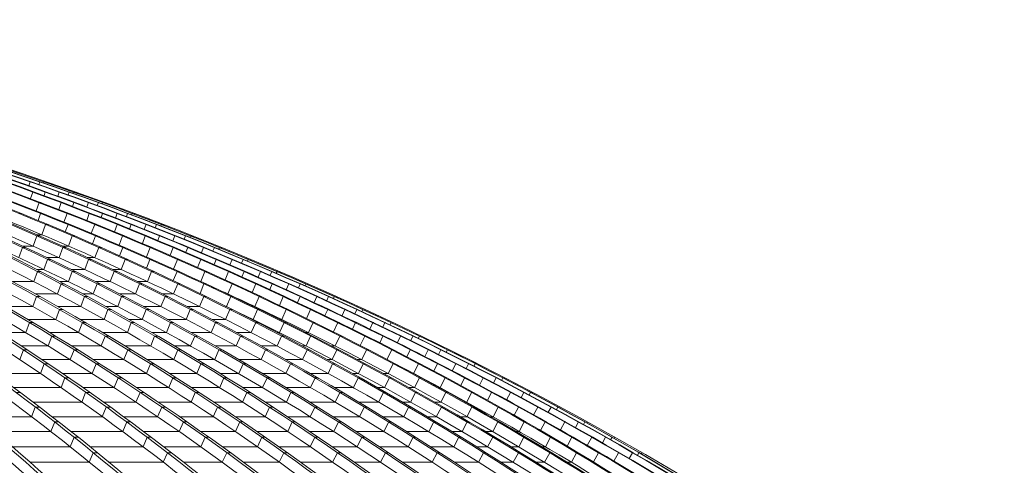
# Model space of a CAD drawing. Header units: millimetres. Extents: x 614675 to 1010864, y -150593 to -87691.
# Tile 100 of 194: x 832047 to 839316, y -102563 to -99275. Entities that reach past the tile are written whole.
import ezdxf

# ---------------------------------------------------------------- set-up
doc = ezdxf.new("R2010")
doc.units = ezdxf.units.MM
doc.header["$LTSCALE"] = 0.05
doc.layers.get('0').update_dxf_attribs({"lineweight": 0})
doc.layers.add('GLASS 2', color=8, linetype='Continuous', lineweight=0)

# ---------------------------------------------------------------- blocks, each defined once
blk = doc.blocks.new('A$C48F46CC2')
at = {"layer": 'GLASS 2', "elevation": -4196.2}
for points in [[(7276.9, -1055.3, -0.059928), (9675.1, -1837.6, -0.050008), (11797.3, -3098.4, -0.042466), (13785, -4847.9, -0.036488), (15590.8, -7053.3, -0.03248), (17182.2, -9662)], [(7318.6, -1055.3, -0.056039), (9922.1, -1837.6, -0.047917), (12226.6, -3098.4, -0.042752), (14381.7, -4847.9, -0.037893), (16346.9, -7053.3, -0.033634), (18075.6, -9662)], [(7461, -1055.3, -0.053231), (10229, -1837.6, -0.046299), (12679.1, -3098.4, -0.042139), (14970.5, -4847.9, -0.038087), (17060, -7053.3, -0.03439), (18897.8, -9662)], [(7492.1, -1055.3, -0.05323), (10260.1, -1837.6, -0.046298), (12710.2, -3098.4, -0.042138), (15001.6, -4847.9, -0.038087), (17091.1, -7053.3, -0.03439), (18928.9, -9662)], [(7626.5, -1055.3, -0.050801), (10549.8, -1837.6, -0.044807), (13137.4, -3098.4, -0.041478), (15557.3, -4847.9, -0.038141), (17764, -7053.3, -0.034979), (19705, -9662)], [(7663.6, -1055.3, -0.048308), (10761.1, -1837.6, -0.043228), (13502, -3098.4, -0.039953), (16068.7, -4847.9, -0.037282), (18401.6, -7053.3, -0.035508), (20457, -9662)], [(7886.4, -1055.3, -0.047374), (11053.3, -1837.6, -0.042567), (13856.6, -3098.4, -0.040333), (16478.1, -4847.9, -0.038015), (18868.7, -7053.3, -0.035685), (20971.5, -9662)], [(7912.3, -1055.3, -0.047374), (11079.2, -1837.6, -0.042567), (13882.4, -3098.4, -0.040333), (16504, -4847.9, -0.038015), (18894.6, -7053.3, -0.035685), (20997.4, -9662)], [(8107.3, -1055.3, -0.046454), (11345.4, -1837.6, -0.041974), (14210.6, -3098.4, -0.039159), (16894.4, -4847.9, -0.037023), (19332.5, -7053.3, -0.035844), (21481.2, -9662)], [(8135.6, -1055.3, -0.044718), (11514.9, -1837.6, -0.040724), (14506.2, -3098.4, -0.039269), (17303.7, -4847.9, -0.037737), (19854.6, -7053.3, -0.036105), (22098.5, -9662)], [(8229.5, -1055.3, -0.043466), (11717.3, -1837.6, -0.039825), (14804.7, -3098.4, -0.038714), (17691.9, -4847.9, -0.037547), (20324.8, -7053.3, -0.036258), (22640.7, -9662)], [(8249.4, -1055.3, -0.043466), (11737.3, -1837.6, -0.039825), (14824.6, -3098.4, -0.038714), (17711.9, -4847.9, -0.037547), (20344.8, -7053.3, -0.036258), (22660.7, -9662)], [(8333.2, -1055.3, -0.042403), (11918, -1837.6, -0.039047), (15091, -3098.4, -0.038215), (18058.5, -4847.9, -0.037353), (20764.5, -7053.3, -0.036362), (23144.6, -9662)], [(8355.6, -1055.3, -0.041334), (12042.6, -1837.6, -0.038282), (15305.2, -3098.4, -0.037017), (18360.3, -4847.9, -0.036368), (21137.2, -7053.3, -0.036444), (23583.8, -9662)], [(8481.8, -1055.3, -0.040969), (12204.7, -1837.6, -0.037974), (15500.1, -3098.4, -0.037501), (18581.9, -4847.9, -0.037043), (21392.3, -7053.3, -0.036462), (23864.2, -9662)], [(8495.4, -1055.3, -0.040969), (12218.3, -1837.6, -0.037974), (15513.7, -3098.4, -0.037501), (18595.5, -4847.9, -0.037043), (21405.9, -7053.3, -0.036462), (23877.8, -9662)], [(8588.9, -1055.3, -0.040592), (12349.8, -1837.6, -0.037721), (15677.7, -3098.4, -0.038047), (18784.4, -4847.9, -0.037763), (21626.6, -7053.3, -0.036483), (24122.2, -9662)], [(8600.9, -1055.3, -0.039972), (12425.3, -1837.6, -0.018833), (14141.7, -2405.1, -0.018369), (15810.7, -3098.4, -0.018694), (17423.7, -3913.4, -0.018271), (18976.6, -4847.9, -0.018633), (20460.5, -5897.4, -0.01815), (21863.6, -7053.3, -0.018462), (23179, -8309.4, -0.018027), (24403, -9662)], [(8637.1, -1055.3, -0.039575), (12503.4, -1837.6, -0.036909), (15925.7, -3098.4, -0.036762), (19126.3, -4847.9, -0.036687), (22044.9, -7053.3, -0.03651), (24612, -9662)], [(8644, -1055.3, -0.039575), (12510.3, -1837.6, -0.036909), (15932.6, -3098.4, -0.036762), (19133.2, -4847.9, -0.036687), (22051.7, -7053.3, -0.01823), (23381.6, -8309.4, -0.018268), (24618.9, -9662)], [(8669, -1055.3, -0.039305), (12564.2, -1837.6, -0.0367), (16012.2, -3098.4, -0.036614), (19236.7, -4847.9, -0.036612), (22177.1, -7053.3, -0.036513), (24763.4, -9662)], [(8674.4, -1055.3, -0.039118), (12590, -1837.6, -0.036586), (16054.8, -3098.4, -0.039025), (19276.8, -4847.9, -0.039239), (22248.5, -7053.3, -0.036518), (24846.7, -9662)], [(24865.7, -9662, 0.18771), (8691.6, -1055.3)], [(7694.4, -1137.9, -0.047911), (9889.2, -1837.6, -0.047918), (12193.7, -3098.4, -0.042752), (14348.8, -4847.9, -0.037893), (16314.1, -7053.3, -0.033634), (18042.7, -9662)], [(7695.1, -1137.9, -0.050186), (9709.9, -1837.6, -0.050008), (11832.1, -3098.4, -0.042596), (13819.3, -4847.9, -0.036624), (15625.6, -7053.3, -0.03248), (17217, -9662)], [(8124.5, -1137.9, -0.042487), (10579.1, -1837.6, -0.044807), (13166.7, -3098.4, -0.041477), (15586.6, -4847.9, -0.038141), (17793.3, -7053.3, -0.034979), (19734.3, -9662)], [(8124.6, -1137.9, -0.0412), (10734.2, -1837.6, -0.043228), (13475.1, -3098.4, -0.040078), (16041.1, -4847.9, -0.037418), (18374.7, -7053.3, -0.035508), (20430.1, -9662)], [(8648.8, -1137.9, -0.037923), (11492.7, -1837.6, -0.040724), (14484, -3098.4, -0.039269), (17281.5, -4847.9, -0.037737), (19832.4, -7053.3, -0.036105), (22076.3, -9662)], [(8649.5, -1137.9, -0.039031), (11370.1, -1837.6, -0.041973), (14235.4, -3098.4, -0.039281), (16918.5, -4847.9, -0.037158), (19357.3, -7053.3, -0.035844), (21505.9, -9662)], [(8924.9, -1137.9, -0.035573), (11935.6, -1837.6, -0.039047), (15108.7, -3098.4, -0.038215), (18076.1, -4847.9, -0.037353), (20782.1, -7053.3, -0.036362), (23162.3, -9662)], [(8925.2, -1137.9, -0.035058), (12027.8, -1837.6, -0.038282), (15290.3, -3098.4, -0.037134), (18344.6, -4847.9, -0.036499), (21122.4, -7053.3, -0.036444), (23568.9, -9662)], [(9200.5, -1137.9, -0.033744), (12416, -1837.6, -0.037215), (15801.3, -3098.4, -0.036977), (18967.2, -4847.9, -0.018395), (20451.1, -5897.4, -0.036624), (23169.6, -8309.4, -0.018179), (24393.6, -9662)], [(9201.1, -1137.9, -0.034203), (12362.1, -1837.6, -0.037721), (15690, -3098.4, -0.038047), (18796.7, -4847.9, -0.037763), (21638.9, -7053.3, -0.036483), (24134.5, -9662)], [(9239.8, -1129.8, -0.033617), (12588.7, -1837.6, -0.036586), (16053.5, -3098.4, -0.039142), (19274.6, -4847.9, -0.039364), (22247.1, -7053.3, -0.036518), (24845.4, -9662)], [(9239.8, -1129.8, -0.033628), (12568.6, -1837.6, -0.0367), (16016.5, -3098.4, -0.036614), (19241, -4847.9, -0.036612), (22181.4, -7053.3, -0.036513), (24767.8, -9662)], [(7785.7, -1252.1, -0.0479), (9661.6, -1915.5, -0.050007), (11776.9, -3172.3, -0.043358), (13754.7, -4916.2, -0.037419), (15558.2, -7114.5, -0.032414), (17144.6, -9714.9)], [(9176.3, -1547.5, -0.020585), (10213, -1915.5, -0.046298), (12655.2, -3172.3, -0.042138), (14939.2, -4916.2, -0.038087), (17022, -7114.5, -0.034244), (18854.4, -9714.9)], [(9699.8, -1626.9, -0.014968), (10532.9, -1915.5, -0.044807), (13112.1, -3172.3, -0.041477), (15524.3, -4916.2, -0.038788), (17723.9, -7114.5, -0.034841), (19659.1, -9714.9)], [(10152.3, -1632.8, -0.013612), (11034.9, -1915.5, -0.042568), (13829.2, -3172.3, -0.040333), (16442.4, -4916.2, -0.038016), (18825.4, -7114.5, -0.035579), (20921.8, -9714.9)], [(10861.8, -1763.1, -0.006913), (11327.2, -1915.5, -0.041972), (14183.1, -3172.3, -0.040001), (16853.6, -4916.2, -0.037946), (19288.5, -7114.5, -0.035806), (21430.4, -9714.9)], [(9871.6, -1914.4, -0.000061), (9874.3, -1915.5, -0.047917), (12171.3, -3172.3, -0.042751), (14319.5, -4916.2, -0.037892), (16278.4, -7114.5, -0.033527), (18001.9, -9714.9)], [(12456.4, -2173.3, -0.030221), (14774.5, -3172.3, -0.038714), (17652.5, -4916.2, -0.037547), (20277, -7114.5, -0.036142), (22586, -9714.9)], [(11429.1, -2189.5, -0.03225), (13448, -3172.3, -0.04069), (16002.7, -4916.2, -0.038083), (18332, -7114.5, -0.035317), (20381.5, -9714.9)], [(13235.5, -2377.8, -0.022808), (15060.1, -3172.3, -0.038215), (18018, -4916.2, -0.037353), (20715.3, -7114.5, -0.036235), (23088.4, -9714.9)], [(13116.8, -2537.3, -0.018608), (14454.9, -3172.3, -0.039269), (17243.4, -4916.2, -0.037737), (19786.1, -7114.5, -0.035982), (22023.3, -9714.9)], [(15146.7, -3023.5, -0.003817), (15468, -3172.3, -0.037501), (18540, -4916.2, -0.037044), (21341.3, -7114.5, -0.036366), (23805.8, -9714.9)], [(15252.5, -3169.6, -0.000068), (15258.1, -3172.3, -0.037709), (18298.9, -4916.2, -0.037139), (21071.5, -7114.5, -0.036265), (23511.1, -9714.9)], [(16507, -3596.6, -0.027257), (18747.4, -4916.2, -0.036964), (21575.5, -7114.5, -0.036447), (24063.2, -9714.9)]]:
    blk.add_lwpolyline(points, format="xyb", dxfattribs=at)
for points in [[(13808.7, -2251.2), (13798.6, -2280.1)], [(13808.7, -2251.2), (13815.5, -2251.2)], [(13879.3, -2251.2), (13872.3, -2271)], [(13879.3, -2251.2), (13883.6, -2251.2)], [(13907.4, -2259.4), (13910.3, -2251.2)], [(13910.3, -2251.2), (13911.7, -2251.2)], [(13925.9, -2256.1), (13927.9, -2250.6)], [(13828.5, -2327.2), (13811.9, -2375.8)], [(13828.5, -2327.2), (13840.8, -2327.2)], [(13920.1, -2327.2), (13910.9, -2353.1)], [(13920.1, -2327.2), (13929.7, -2327.2)], [(14023.9, -2327.2), (14013.1, -2357.6)], [(14023.9, -2327.2), (14030.8, -2327.2)], [(14096.2, -2327.2), (14088.7, -2348)], [(14096.2, -2327.2), (14100.5, -2327.2)], [(14125, -2335.9), (14128.3, -2327.2)], [(14128.3, -2327.2), (14129.6, -2327.2)], [(14143.8, -2332.2), (14145.8, -2326.6)], [(13875.5, -2405.1), (13853.8, -2466.4)], [(13875.5, -2405.1), (13889.1, -2405.1)], [(14037.2, -2405.1), (14019.6, -2455.5)], [(14037.2, -2405.1), (14049.5, -2405.1)], [(14132.3, -2405.1), (14122.3, -2432.8)], [(14132.3, -2405.1), (14141.7, -2405.1)], [(14238.5, -2405.1), (14226.8, -2437)], [(14238.5, -2405.1), (14245.4, -2405.1)], [(14312.4, -2405.1), (14304.3, -2426.9)], [(14312.4, -2405.1), (14316.7, -2405.1)], [(14345.5, -2405.1), (14342, -2414.4)], [(14345.5, -2405.1), (14346.8, -2405.1)], [(14363.1, -2404.6), (14360.9, -2410.2)], [(13724.8, -2484.9), (13742.5, -2484.9)], [(13885.7, -2484.9), (13866.9, -2536.2)], [(13885.7, -2484.9), (13900.5, -2484.9)], [(14081.2, -2484.9), (14058.1, -2548.2)], [(14081.2, -2484.9), (14094.8, -2484.9)], [(14244.9, -2484.9), (14226.1, -2537.1)], [(14244.9, -2484.9), (14257.2, -2484.9)], [(14343.6, -2484.9), (14332.7, -2514.5)], [(14343.6, -2484.9), (14352.8, -2484.9)], [(14452.1, -2484.9), (14439.5, -2518.4)], [(14452.1, -2484.9), (14459, -2484.9)], [(14527.5, -2484.9), (14518.9, -2507.7)], [(14527.5, -2484.9), (14531.9, -2484.9)], [(14557.9, -2494.7), (14561.7, -2484.9)], [(14561.7, -2484.9), (14563.1, -2484.9)], [(14577.1, -2490.2), (14579.3, -2484.5)], [(13922.3, -2566.7), (13895, -2642.3)], [(13922.3, -2566.7), (13939.9, -2566.7)], [(14088.6, -2566.7), (14068.2, -2621.1)], [(14088.6, -2566.7), (14103.5, -2566.7)], [(14286.2, -2566.7), (14260, -2631.3)], [(14286.2, -2566.7), (14299.8, -2566.7)], [(14451.9, -2566.7), (14431.9, -2620.6)], [(14451.9, -2566.7), (14464.2, -2566.7)], [(14554.2, -2566.7), (14542.2, -2598.1)], [(14554.2, -2566.7), (14563.2, -2566.7)], [(14665, -2566.7), (14651.4, -2601.7)], [(14665, -2566.7), (14671.9, -2566.7)], [(14742, -2566.7), (14732.7, -2590.5)], [(14742, -2566.7), (14746.3, -2566.7)], [(14773, -2577.1), (14777.2, -2566.7)], [(14777.2, -2566.7), (14778.5, -2566.7)], [(14792.5, -2572.1), (14794.8, -2566.3)], [(13831.9, -2725.8), (13859, -2650.5)], [(13859, -2650.5), (13878.9, -2650.5)], [(13860.5, -2642.3), (13895, -2642.3)], [(14119, -2650.5), (14091.1, -2725.8)], [(14119, -2650.5), (14136.7, -2650.5)], [(14290.8, -2650.5), (14268.7, -2708)], [(14290.8, -2650.5), (14305.7, -2650.5)], [(14490.5, -2650.5), (14464.6, -2717.8)], [(14490.5, -2650.5), (14504.1, -2650.5)], [(14658.2, -2650.5), (14637, -2706.2)], [(14658.2, -2650.5), (14670.5, -2650.5)], [(14764, -2650.5), (14751, -2683.8)], [(14764, -2650.5), (14772.9, -2650.5)], [(14877.1, -2650.5), (14862.5, -2686.9)], [(14877.1, -2650.5), (14884, -2650.5)], [(14955.7, -2650.5), (14945.7, -2675.3)], [(14955.7, -2650.5), (14960, -2650.5)], [(14987.4, -2661.4), (14991.9, -2650.5)], [(14991.9, -2650.5), (14993.3, -2650.5)], [(15007.1, -2655.9), (15009.5, -2650.1)], [(13725.8, -2811.2), (13752.6, -2736.2)], [(13752.6, -2736.2), (13774.8, -2736.2)], [(13752.7, -2725.8), (13831.9, -2725.8)], [(14021.9, -2811.2), (14049.7, -2736.2)], [(14046.8, -2725.8), (14091.1, -2725.8)], [(14049.7, -2736.2), (14069.6, -2736.2)], [(14315, -2736.2), (14286.5, -2811.2)], [(14315, -2736.2), (14332.6, -2736.2)], [(14492.3, -2736.2), (14468.3, -2796.9)], [(14492.3, -2736.2), (14507.2, -2736.2)], [(14694, -2736.2), (14666.6, -2805.6)], [(14694, -2736.2), (14707.6, -2736.2)], [(14863.7, -2736.2), (14841.2, -2793.7)], [(14863.7, -2736.2), (14876, -2736.2)], [(14973.1, -2736.2), (14958.9, -2771.4)], [(14973.1, -2736.2), (14981.9, -2736.2)], [(15088.4, -2736.2), (15072.9, -2774.2)], [(15088.4, -2736.2), (15095.3, -2736.2)], [(15168.6, -2736.2), (15157.9, -2762)], [(15168.6, -2736.2), (15172.9, -2736.2)], [(15201, -2747.6), (15205.9, -2736.2)], [(15205.9, -2736.2), (15207.2, -2736.2)], [(15221, -2741.8), (15223.5, -2735.8)], [(13909.3, -2898.6), (13936.6, -2823.8)], [(13932.7, -2811.2), (14021.9, -2811.2)], [(13936.6, -2823.8), (13958.8, -2823.8)], [(14211.3, -2898.6), (14239.6, -2823.8)], [(14232.6, -2811.2), (14286.5, -2811.2)], [(14239.6, -2823.8), (14259.6, -2823.8)], [(14510.2, -2823.8), (14481.1, -2898.6)], [(14510.2, -2823.8), (14527.8, -2823.8)], [(14693, -2823.8), (14667.1, -2887.8)], [(14693, -2823.8), (14707.9, -2823.8)], [(14896.7, -2823.8), (14868, -2895.4)], [(14896.7, -2823.8), (14910.3, -2823.8)], [(15068.4, -2823.8), (15044.6, -2883.1)], [(15068.4, -2823.8), (15080.7, -2823.8)], [(15181.4, -2823.8), (15166, -2861)], [(15181.4, -2823.8), (15190.2, -2823.8)], [(15299, -2823.8), (15282.4, -2863.3)], [(15299, -2823.8), (15305.9, -2823.8)], [(15380.7, -2823.8), (15369.3, -2850.7)], [(15380.7, -2823.8), (15385.1, -2823.8)], [(15413.8, -2835.9), (15419, -2823.8)], [(15419, -2823.8), (15420.3, -2823.8)], [(15441, -2832.4), (15443.5, -2826.7)], [(13858.1, -2898.6), (13909.3, -2898.6)], [(14112.1, -2898.6), (14211.3, -2898.6)], [(14417.8, -2898.6), (14481.1, -2898.6)], [(13835.6, -2987.9), (13862, -2913.4)], [(13862, -2913.4), (13886.8, -2913.4)], [(14092, -2987.9), (14119.9, -2913.4)], [(14119.9, -2913.4), (14142.1, -2913.4)], [(14399.8, -2987.9), (14428.7, -2913.4)], [(14428.7, -2913.4), (14448.7, -2913.4)], [(14674.9, -2987.9), (14704.6, -2913.4)], [(14704.6, -2913.4), (14722.3, -2913.4)], [(14892.9, -2913.4), (14865, -2980.7)], [(14892.9, -2913.4), (14907.8, -2913.4)], [(15098.6, -2913.4), (15068, -2986.9)], [(15098.6, -2913.4), (15112.2, -2913.4)], [(15272.3, -2913.4), (15247.2, -2974.5)], [(15272.3, -2913.4), (15284.6, -2913.4)], [(15388.8, -2913.4), (15372.2, -2952.6)], [(15388.8, -2913.4), (15397.8, -2913.4)], [(15508.7, -2913.4), (15491.1, -2954.4)], [(15508.7, -2913.4), (15515.6, -2913.4)], [(15592, -2913.4), (15579.8, -2941.3)], [(15592, -2913.4), (15596.4, -2913.4)], [(15625.7, -2926), (15631.3, -2913.4)], [(15631.3, -2913.4), (15632.7, -2913.4)], [(15646.3, -2919.2), (15648.9, -2913.4)], [(13680.8, -2987.9), (13835.6, -2987.9)], [(14009.8, -3079.1), (14036.7, -3004.9)], [(14029.3, -2987.9), (14092, -2987.9)], [(14036.7, -3004.9), (14061.5, -3004.9)], [(14273.9, -3079.1), (14302.4, -3004.9)], [(14290.9, -2987.9), (14399.8, -2987.9)], [(14302.4, -3004.9), (14324.6, -3004.9)], [(14587.6, -3079.1), (14617.1, -3004.9)], [(14602.4, -2987.9), (14674.9, -2987.9)], [(14617.1, -3004.9), (14637.1, -3004.9)], [(14867.9, -3079.1), (14898.2, -3004.9)], [(14898.2, -3004.9), (14915.9, -3004.9)], [(15092, -3004.9), (15063.7, -3076.4)], [(15092, -3004.9), (15106.9, -3004.9)], [(15299.8, -3004.9), (15268.3, -3079.1)], [(15299.8, -3004.9), (15313.4, -3004.9)], [(15475.4, -3004.9), (15448.9, -3067.9)], [(15475.4, -3004.9), (15487.7, -3004.9)], [(15595.5, -3004.9), (15577.6, -3046.2)], [(15595.5, -3004.9), (15604.6, -3004.9)], [(15717.7, -3004.9), (15698.9, -3047.4)], [(15717.7, -3004.9), (15724.5, -3004.9)], [(15802.5, -3004.9), (15789.6, -3033.9)], [(15802.5, -3004.9), (15806.9, -3004.9)], [(15836.9, -3018.2), (15842.8, -3004.9)], [(15842.8, -3004.9), (15844.2, -3004.9)], [(15857.7, -3010.9), (15860.4, -3004.9)], [(13856.6, -3098.4), (13829.2, -3172.3)], [(13847.7, -3079.1), (14009.8, -3079.1)], [(13856.6, -3098.4), (13882.4, -3098.4)], [(14210.6, -3098.4), (14183.1, -3172.3)], [(14199.9, -3079.1), (14273.9, -3079.1)], [(14210.6, -3098.4), (14235.4, -3098.4)], [(14484, -3098.4), (14454.9, -3172.3)], [(14469.2, -3079.1), (14587.6, -3079.1)], [(14484, -3098.4), (14506.2, -3098.4)], [(14804.7, -3098.4), (14774.5, -3172.3)], [(14786.4, -3079.1), (14867.9, -3079.1)], [(14804.7, -3098.4), (14824.6, -3098.4)], [(15091, -3098.4), (15060.1, -3172.3)], [(15091, -3098.4), (15108.7, -3098.4)], [(15290.3, -3098.4), (15258.1, -3172.3)], [(15264.7, -3079.1), (15268.3, -3079.1)], [(15290.3, -3098.4), (15305.2, -3098.4)], [(15500.1, -3098.4), (15468, -3172.3)], [(15500.1, -3098.4), (15513.7, -3098.4)], [(15677.7, -3098.4), (15649.7, -3163.2)], [(15677.7, -3098.4), (15690, -3098.4)], [(15801.3, -3098.4), (15782, -3141.6)], [(15801.3, -3098.4), (15810.7, -3098.4)], [(15925.7, -3098.4), (15905.9, -3142.4)], [(15925.7, -3098.4), (15932.6, -3098.4)], [(16012.2, -3098.4), (15998.5, -3128.5)], [(16012.2, -3098.4), (16016.5, -3098.4)], [(16053.5, -3098.4), (16047.1, -3112.2)], [(16053.5, -3098.4), (16054.8, -3098.4)], [(16071.1, -3098.4), (16068.3, -3104.4)], [(13630.4, -3172.3), (13829.2, -3172.3)], [(14025.7, -3193.7), (13997.9, -3267.2)], [(14014, -3172.3), (14183.1, -3172.3)], [(14025.7, -3193.7), (14051.6, -3193.7)], [(14355.5, -3267.2), (14383.2, -3193.7)], [(14369.7, -3172.3), (14454.9, -3172.3)], [(14383.2, -3193.7), (14408.1, -3193.7)], [(14635, -3267.2), (14664.7, -3193.7)], [(14646.7, -3172.3), (14774.5, -3172.3)], [(14664.7, -3193.7), (14686.9, -3193.7)], [(14960.4, -3267.2), (14991.2, -3193.7)], [(14969.7, -3172.3), (15060.1, -3172.3)], [(14991.2, -3193.7), (15011.1, -3193.7)], [(15251.2, -3267.2), (15282.8, -3193.7)], [(15257.8, -3172.3), (15258.1, -3172.3)], [(15282.8, -3193.7), (15300.4, -3193.7)], [(15454.6, -3267.2), (15487.2, -3193.7)], [(15458.3, -3172.3), (15468, -3172.3)], [(15487.2, -3193.7), (15502, -3193.7)], [(15699.3, -3193.7), (15666.5, -3267.2)], [(15699.3, -3193.7), (15712.9, -3193.7)], [(15879.2, -3193.7), (15849.4, -3260.3)], [(15879.2, -3193.7), (15891.5, -3193.7)], [(16006, -3193.7), (15985.4, -3238.8)], [(16006, -3193.7), (16015.6, -3193.7)], [(16132.7, -3193.7), (16111.7, -3239.1)], [(16132.7, -3193.7), (16139.6, -3193.7)], [(16220.7, -3193.7), (16206.2, -3224.8)], [(16220.7, -3193.7), (16225.1, -3193.7)], [(16257.3, -3208.6), (16264.4, -3193.7)], [(16264.4, -3193.7), (16265.7, -3193.7)], [(16278, -3199.3), (16280.7, -3193.7)], [(13792.2, -3267.2), (13997.9, -3267.2)], [(14179.7, -3267.2), (14355.5, -3267.2)], [(14538.8, -3267.2), (14635, -3267.2)], [(14823.6, -3267.2), (14960.4, -3267.2)], [(15152.3, -3267.2), (15251.2, -3267.2)], [(15445.5, -3267.2), (15454.6, -3267.2)], [(15651, -3267.2), (15666.5, -3267.2)], [(13777.2, -3364.1), (13804.9, -3290.8)], [(13804.9, -3290.8), (13831.8, -3290.8)], [(14194.4, -3290.8), (14165.9, -3364.1)], [(14194.4, -3290.8), (14220.2, -3290.8)], [(14527.3, -3364.1), (14555.4, -3290.8)], [(14555.4, -3290.8), (14580.2, -3290.8)], [(14814.4, -3364.1), (14844.7, -3290.8)], [(14844.7, -3290.8), (14866.9, -3290.8)], [(15145.7, -3364.1), (15177, -3290.8)], [(15177, -3290.8), (15197, -3290.8)], [(15441.6, -3364.1), (15473.8, -3290.8)], [(15473.8, -3290.8), (15491.5, -3290.8)], [(15650.4, -3364.1), (15683.4, -3290.8)], [(15683.4, -3290.8), (15698.2, -3290.8)], [(15897.7, -3290.8), (15864.3, -3364.1)], [(15897.7, -3290.8), (15911.3, -3290.8)], [(16079.8, -3290.8), (16048.1, -3359.1)], [(16079.8, -3290.8), (16092.1, -3290.8)], [(16209.8, -3290.8), (16187.8, -3338)], [(16209.8, -3290.8), (16219.6, -3290.8)], [(16338.8, -3290.8), (16316.5, -3337.8)], [(16338.8, -3290.8), (16345.7, -3290.8)], [(16428.3, -3290.8), (16413, -3323)], [(16428.3, -3290.8), (16432.7, -3290.8)], [(16466.2, -3306.7), (16474, -3290.8)], [(16474, -3290.8), (16475.2, -3290.8)], [(16486.7, -3296.2), (16489.4, -3290.8)], [(13593.3, -3364.1), (13777.2, -3364.1)], [(13940.9, -3462.8), (13969.1, -3389.9)], [(13953.5, -3364.1), (14165.9, -3364.1)], [(13969.1, -3389.9), (13995.9, -3389.9)], [(14362.4, -3389.9), (14333.4, -3462.8)], [(14344.9, -3364.1), (14527.3, -3364.1)], [(14362.4, -3389.9), (14388.2, -3389.9)], [(14698.5, -3462.8), (14727, -3389.9)], [(14707.5, -3364.1), (14814.4, -3364.1)], [(14727, -3389.9), (14751.8, -3389.9)], [(14993.2, -3462.8), (15024, -3389.9)], [(14999.9, -3364.1), (15145.7, -3364.1)], [(15024, -3389.9), (15046.2, -3389.9)], [(15330.2, -3462.8), (15362.1, -3389.9)], [(15334.3, -3364.1), (15441.6, -3364.1)], [(15362.1, -3389.9), (15382.1, -3389.9)], [(15631.2, -3462.8), (15664, -3389.9)], [(15632.6, -3364.1), (15650.4, -3364.1)], [(15664, -3389.9), (15681.7, -3389.9)], [(15843.2, -3364.1), (15864.3, -3364.1)], [(15845.4, -3462.8), (15878.9, -3389.9)], [(15878.9, -3389.9), (15893.7, -3389.9)], [(16095.3, -3389.9), (16061.3, -3462.8)], [(16095.3, -3389.9), (16108.9, -3389.9)], [(16279.4, -3389.9), (16246.1, -3460)], [(16279.4, -3389.9), (16291.8, -3389.9)], [(16412.8, -3389.9), (16389.3, -3439.1)], [(16412.8, -3389.9), (16422.7, -3389.9)], [(16544, -3389.9), (16520.5, -3438.4)], [(16544, -3389.9), (16550.9, -3389.9)], [(16635.1, -3389.9), (16618.8, -3423.2)], [(16635.1, -3389.9), (16639.5, -3389.9)], [(16673.9, -3406.6), (16682.2, -3389.9)], [(16682.2, -3389.9), (16683.5, -3389.9)], [(16694.5, -3395.2), (16697.2, -3389.9)], [(13745.3, -3462.8), (13940.9, -3462.8)], [(14114.5, -3462.8), (14333.4, -3462.8)], [(14509.6, -3462.8), (14698.5, -3462.8)], [(14875.8, -3462.8), (14993.2, -3462.8)], [(15175.7, -3462.8), (15330.2, -3462.8)], [(15515.7, -3462.8), (15631.2, -3462.8)], [(15819.1, -3462.8), (15845.4, -3462.8)], [(16034.8, -3462.8), (16061.3, -3462.8)], [(13731.3, -3563.5), (13758.6, -3490.8)], [(13758.6, -3490.8), (13787.8, -3490.8)], [(14104, -3563.5), (14132.7, -3490.8)], [(14132.7, -3490.8), (14159.5, -3490.8)], [(14529.8, -3490.8), (14500.3, -3563.5)], [(14529.8, -3490.8), (14555.6, -3490.8)], [(14869, -3563.5), (14898, -3490.8)], [(14898, -3490.8), (14922.9, -3490.8)], [(15171.2, -3563.5), (15202.6, -3490.8)], [(15202.6, -3490.8), (15224.8, -3490.8)], [(15513.9, -3563.5), (15546.4, -3490.8)], [(15546.4, -3490.8), (15566.4, -3490.8)], [(15820.1, -3563.5), (15853.5, -3490.8)], [(15853.5, -3490.8), (15871.2, -3490.8)], [(16039.5, -3563.5), (16073.7, -3490.8)], [(16073.7, -3490.8), (16088.4, -3490.8)], [(16292.1, -3490.8), (16257.4, -3563.5)], [(16292.1, -3490.8), (16305.7, -3490.8)], [(16442.9, -3562.6), (16478.2, -3490.8)], [(16478.2, -3490.8), (16490.5, -3490.8)], [(16615, -3490.8), (16589.8, -3542.2)], [(16615, -3490.8), (16624.8, -3490.8)], [(16748.4, -3490.8), (16723.5, -3541)], [(16748.4, -3490.8), (16755.3, -3490.8)], [(16841, -3490.8), (16823.8, -3525.2)], [(16841, -3490.8), (16845.3, -3490.8)], [(16880.3, -3508.2), (16889.2, -3490.8)], [(16889.2, -3490.8), (16890.4, -3490.8)], [(16901.3, -3496.2), (16904, -3490.8)], [(13884.8, -3666), (13912.5, -3593.7)], [(13896.9, -3563.5), (14104, -3563.5)], [(13912.5, -3593.7), (13941.8, -3593.7)], [(14266.5, -3666), (14295.7, -3593.7)], [(14275.1, -3563.5), (14500.3, -3563.5)], [(14295.7, -3593.7), (14322.6, -3593.7)], [(14696.5, -3593.7), (14666.5, -3666)], [(14673.8, -3563.5), (14869, -3563.5)], [(14696.5, -3593.7), (14722.4, -3593.7)], [(15038.8, -3666), (15068.4, -3593.7)], [(15043.6, -3563.5), (15171.2, -3563.5)], [(15068.4, -3593.7), (15093.3, -3593.7)], [(15348.5, -3666), (15380.5, -3593.7)], [(15350.9, -3563.5), (15513.9, -3563.5)], [(15380.5, -3593.7), (15402.7, -3593.7)], [(15696.5, -3563.5), (15820.1, -3563.5)], [(15696.9, -3666), (15730, -3593.7)], [(15730, -3593.7), (15750, -3593.7)], [(16004.9, -3563.5), (16039.5, -3563.5)], [(16008.1, -3666), (16042.1, -3593.7)], [(16042.1, -3593.7), (16059.8, -3593.7)], [(16225.9, -3563.5), (16257.4, -3563.5)], [(16232.8, -3666), (16267.6, -3593.7)], [(16267.6, -3593.7), (16282.4, -3593.7)], [(16488, -3593.7), (16452.7, -3666)], [(16488, -3593.7), (16501.6, -3593.7)], [(16640.1, -3666), (16675.9, -3593.7)], [(16675.9, -3593.7), (16688.2, -3593.7)], [(16816.2, -3593.7), (16789.4, -3647.2)], [(16816.2, -3593.7), (16826, -3593.7)], [(16951.8, -3593.7), (16925.5, -3645.4)], [(16951.8, -3593.7), (16958.7, -3593.7)], [(17045.9, -3593.7), (17027.8, -3629.1)], [(17045.9, -3593.7), (17050.3, -3593.7)], [(17085.5, -3611.6), (17094.9, -3593.7)], [(17094.9, -3593.7), (17096.1, -3593.7)], [(17107.1, -3599.2), (17110, -3593.7)], [(13544.6, -3666), (13884.8, -3666)], [(14037.6, -3770.3), (14065.8, -3698.4)], [(14048, -3666), (14266.5, -3666)], [(14065.8, -3698.4), (14095.1, -3698.4)], [(14428.3, -3770.3), (14458.1, -3698.4)], [(14435.1, -3666), (14666.5, -3666)], [(14458.1, -3698.4), (14485, -3698.4)], [(14862.5, -3698.4), (14832, -3770.3)], [(14837.4, -3666), (15038.8, -3666)], [(14862.5, -3698.4), (14888.4, -3698.4)], [(15207.9, -3770.3), (15238.2, -3698.4)], [(15210.9, -3666), (15348.5, -3666)], [(15238.2, -3698.4), (15263, -3698.4)], [(15525, -3770.3), (15557.6, -3698.4)], [(15525.4, -3666), (15696.9, -3666)], [(15557.6, -3698.4), (15579.8, -3698.4)], [(15876.6, -3666), (16008.1, -3666)], [(15879.1, -3770.3), (15912.8, -3698.4)], [(15912.8, -3698.4), (15932.7, -3698.4)], [(16190, -3666), (16232.8, -3666)], [(16195.3, -3770.3), (16229.9, -3698.4)], [(16229.9, -3698.4), (16247.6, -3698.4)], [(16416.2, -3666), (16452.7, -3666)], [(16425.3, -3770.3), (16460.8, -3698.4)], [(16460.8, -3698.4), (16475.6, -3698.4)], [(16636.7, -3666), (16640.1, -3666)], [(16683, -3698.4), (16647.1, -3770.3)], [(16683, -3698.4), (16696.6, -3698.4)], [(16836.3, -3770.3), (16872.6, -3698.4)], [(16872.6, -3698.4), (16884.9, -3698.4)], [(17016.5, -3698.4), (16988, -3754.2)], [(17016.5, -3698.4), (17026.2, -3698.4)], [(17154.3, -3698.4), (17126.6, -3751.8)], [(17154.3, -3698.4), (17161.2, -3698.4)], [(17249.9, -3698.4), (17230.8, -3734.9)], [(17249.9, -3698.4), (17254.3, -3698.4)], [(17289.5, -3716.7), (17299.3, -3698.4)], [(17299.3, -3698.4), (17300.6, -3698.4)], [(17311.9, -3704.2), (17315, -3698.4)], [(13687.2, -3770.3), (14037.6, -3770.3)], [(14198.5, -3770.3), (14428.3, -3770.3)], [(14594.6, -3770.3), (14832, -3770.3)], [(15000.4, -3770.3), (15207.9, -3770.3)], [(15377.6, -3770.3), (15525, -3770.3)], [(15699.3, -3770.3), (15879.1, -3770.3)], [(16056, -3770.3), (16195.3, -3770.3)], [(16374.3, -3770.3), (16425.3, -3770.3)], [(16605.9, -3770.3), (16647.1, -3770.3)], [(16828.2, -3770.3), (16836.3, -3770.3)], [(13702.7, -3805), (13733.8, -3805)], [(14189.7, -3876.6), (14218.4, -3805)], [(14218.4, -3805), (14247.7, -3805)], [(14589.4, -3876.6), (14619.9, -3805)], [(14619.9, -3805), (14646.8, -3805)], [(15027.8, -3805), (14996.7, -3876.6)], [(15027.8, -3805), (15053.6, -3805)], [(15376.2, -3876.6), (15407.3, -3805)], [(15407.3, -3805), (15432.1, -3805)], [(15700.8, -3876.6), (15733.9, -3805)], [(15733.9, -3805), (15756.1, -3805)], [(16060.4, -3876.6), (16094.7, -3805)], [(16094.7, -3805), (16114.6, -3805)], [(16381.7, -3876.6), (16416.9, -3805)], [(16416.9, -3805), (16434.6, -3805)], [(16616.8, -3876.6), (16653.1, -3805)], [(16653.1, -3805), (16667.9, -3805)], [(16840.6, -3876.6), (16877.1, -3805)], [(16877.1, -3805), (16890.7, -3805)], [(17031.7, -3876.6), (17068.4, -3805)], [(17068.4, -3805), (17080.7, -3805)], [(17215.9, -3805), (17185.5, -3863)], [(17215.9, -3805), (17225.5, -3805)], [(17355.8, -3805), (17326.6, -3860)], [(17355.8, -3805), (17362.7, -3805)], [(17453, -3805), (17432.9, -3842.6)], [(17453, -3805), (17457.3, -3805)], [(17492.3, -3823.6), (17502.4, -3805)], [(17502.4, -3805), (17503.7, -3805)], [(17515.6, -3811.3), (17519, -3805)], [(13846.6, -3913.4), (13818.9, -3984.7)], [(13829.2, -3876.6), (14189.7, -3876.6)], [(13846.6, -3913.4), (13877.7, -3913.4)], [(14370.3, -3913.4), (14341.1, -3984.7)], [(14348.4, -3876.6), (14589.4, -3876.6)], [(14370.3, -3913.4), (14399.6, -3913.4)], [(14780.9, -3913.4), (14749.7, -3984.7)], [(14753.5, -3876.6), (14996.7, -3876.6)], [(14780.9, -3913.4), (14807.8, -3913.4)], [(15192.3, -3913.4), (15160.7, -3984.7)], [(15162.7, -3876.6), (15376.2, -3876.6)], [(15192.3, -3913.4), (15218.1, -3913.4)], [(15543.7, -3876.6), (15700.8, -3876.6)], [(15575.6, -3913.4), (15543.7, -3984.7)], [(15575.6, -3913.4), (15600.4, -3913.4)], [(15872.4, -3876.6), (16060.4, -3876.6)], [(15909.3, -3913.4), (15875.6, -3984.7)], [(15909.3, -3913.4), (15931.5, -3913.4)], [(16234.7, -3876.6), (16381.7, -3876.6)], [(16275.7, -3913.4), (16240.9, -3984.7)], [(16275.7, -3913.4), (16295.7, -3913.4)], [(16557.9, -3876.6), (16616.8, -3876.6)], [(16602.9, -3913.4), (16567.1, -3984.7)], [(16602.9, -3913.4), (16620.6, -3913.4)], [(16794.9, -3876.6), (16840.6, -3876.6)], [(16844.6, -3913.4), (16807.4, -3984.7)], [(16844.6, -3913.4), (16859.4, -3913.4)], [(17018.8, -3876.6), (17031.7, -3876.6)], [(17070.3, -3913.4), (17033.2, -3984.7)], [(17070.3, -3913.4), (17083.9, -3913.4)], [(17263.1, -3913.4), (17226.1, -3984.7)], [(17263.1, -3913.4), (17275.4, -3913.4)], [(17414.3, -3913.4), (17382, -3973.8)], [(17414.3, -3913.4), (17423.7, -3913.4)], [(17556.4, -3913.4), (17525.7, -3970.1)], [(17556.4, -3913.4), (17563.3, -3913.4)], [(17655, -3913.4), (17633.9, -3952.1)], [(17655, -3913.4), (17659.4, -3913.4)], [(17704.3, -3913.4), (17693.9, -3932.1)], [(17704.3, -3913.4), (17705.6, -3913.4)], [(17722.1, -3913.4), (17718.3, -3920.3)], [(13412, -3984.7), (13818.9, -3984.7)], [(13970.6, -3984.7), (14341.1, -3984.7)], [(14497.7, -3984.7), (14749.7, -3984.7)], [(14911.8, -3984.7), (15160.7, -3984.7)], [(15324.3, -3984.7), (15543.7, -3984.7)], [(15709.1, -3984.7), (15875.6, -3984.7)], [(16044.8, -3984.7), (16240.9, -3984.7)], [(16412.6, -3984.7), (16567.1, -3984.7)], [(16740.7, -3984.7), (16807.4, -3984.7)], [(16983.1, -3984.7), (17033.2, -3984.7)], [(17208.6, -3984.7), (17226.1, -3984.7)], [(13961.9, -4094.7), (13990, -4023.8)], [(13990, -4023.8), (14021.1, -4023.8)], [(14492, -4094.7), (14521.7, -4023.8)], [(14521.7, -4023.8), (14551, -4023.8)], [(14909.4, -4094.7), (14941.4, -4023.8)], [(14941.4, -4023.8), (14968.4, -4023.8)], [(15356.2, -4023.8), (15324.1, -4094.7)], [(15356.2, -4023.8), (15382, -4023.8)], [(15710.7, -4094.7), (15743.5, -4023.8)], [(15743.5, -4023.8), (15768.2, -4023.8)], [(16049.9, -4094.7), (16084.2, -4023.8)], [(16084.2, -4023.8), (16106.4, -4023.8)], [(16420.7, -4094.7), (16456.1, -4023.8)], [(16456.1, -4023.8), (16476.1, -4023.8)], [(16751.9, -4094.7), (16788.3, -4023.8)], [(16788.3, -4023.8), (16806, -4023.8)], [(16997.4, -4094.7), (17035.4, -4023.8)], [(17035.4, -4023.8), (17050.4, -4023.8)], [(17225.1, -4094.7), (17262.8, -4023.8)], [(17262.8, -4023.8), (17276.4, -4023.8)], [(17419.8, -4094.7), (17457.1, -4023.8)], [(17457.1, -4023.8), (17469.4, -4023.8)], [(17612, -4023.8), (17577.8, -4086.6)], [(17612, -4023.8), (17621.2, -4023.8)], [(17756.3, -4023.8), (17724, -4082.2)], [(17756.3, -4023.8), (17763.2, -4023.8)], [(17856.4, -4023.8), (17834.2, -4063.6)], [(17856.4, -4023.8), (17860.8, -4023.8)], [(17894.5, -4042.6), (17905.1, -4023.8)], [(17905.1, -4023.8), (17906.5, -4023.8)], [(17920.2, -4031.4), (17924.5, -4023.8)], [(13544.6, -4094.7), (13961.9, -4094.7)], [(14104, -4206.7), (14132.6, -4136.1)], [(14111.5, -4094.7), (14492, -4094.7)], [(14132.6, -4136.1), (14163.7, -4136.1)], [(14642.1, -4206.7), (14672.3, -4136.1)], [(14646.5, -4094.7), (14909.4, -4094.7)], [(14672.3, -4136.1), (14701.6, -4136.1)], [(15068.3, -4206.7), (15101.1, -4136.1)], [(15069.7, -4094.7), (15324.1, -4094.7)], [(15101.1, -4136.1), (15128.1, -4136.1)], [(15485.4, -4094.7), (15710.7, -4094.7)], [(15519.2, -4136.1), (15486.6, -4206.7)], [(15519.2, -4136.1), (15545.1, -4136.1)], [(15874.1, -4094.7), (16049.9, -4094.7)], [(15876.8, -4206.7), (15910.5, -4136.1)], [(15910.5, -4136.1), (15935.2, -4136.1)], [(16216.7, -4094.7), (16420.7, -4094.7)], [(16223.3, -4206.7), (16258.1, -4136.1)], [(16258.1, -4136.1), (16280.3, -4136.1)], [(16589.9, -4094.7), (16751.9, -4094.7)], [(16599.6, -4206.7), (16635.6, -4136.1)], [(16635.6, -4136.1), (16655.6, -4136.1)], [(16923, -4094.7), (16997.4, -4094.7)], [(16935.8, -4206.7), (16972.8, -4136.1)], [(16972.8, -4136.1), (16990.5, -4136.1)], [(17170.8, -4094.7), (17225.1, -4094.7)], [(17186.4, -4206.7), (17225.4, -4136.1)], [(17225.4, -4136.1), (17240.4, -4136.1)], [(17397.9, -4094.7), (17419.8, -4094.7)], [(17416, -4206.7), (17454.3, -4136.1)], [(17454.3, -4136.1), (17467.9, -4136.1)], [(17612.5, -4206.7), (17650, -4136.1)], [(17650, -4136.1), (17662.3, -4136.1)], [(17808.8, -4136.1), (17772.4, -4201.3)], [(17808.8, -4136.1), (17817.8, -4136.1)], [(17955.2, -4136.1), (17921.2, -4196.1)], [(17955.2, -4136.1), (17962.1, -4136.1)], [(18056.8, -4136.1), (18033.5, -4177)], [(18056.8, -4136.1), (18061.1, -4136.1)], [(18093.9, -4154.7), (18104.7, -4136.1)], [(18104.7, -4136.1), (18106.2, -4136.1)], [(18121, -4144.5), (18125.8, -4136.1)], [(13676.6, -4206.7), (14104, -4206.7)], [(14251.8, -4206.7), (14642.1, -4206.7)], [(14794.6, -4206.7), (15068.3, -4206.7)], [(15226.8, -4206.7), (15486.6, -4206.7)], [(15645.8, -4206.7), (15876.8, -4206.7)], [(16038.3, -4206.7), (16223.3, -4206.7)], [(16387.7, -4206.7), (16599.6, -4206.7)], [(16766.5, -4206.7), (16935.8, -4206.7)], [(17104.4, -4206.7), (17186.4, -4206.7)], [(17357.8, -4206.7), (17416, -4206.7)], [(17586.2, -4206.7), (17612.5, -4206.7)], [(14245.4, -4320.4), (14274.5, -4250.2)], [(14274.5, -4250.2), (14305.6, -4250.2)], [(14791.4, -4320.4), (14822.1, -4250.2)], [(14822.1, -4250.2), (14851.3, -4250.2)], [(15226.4, -4320.4), (15260, -4250.2)], [(15260, -4250.2), (15287.1, -4250.2)], [(15681.4, -4250.2), (15648.3, -4320.4)], [(15681.4, -4250.2), (15707.3, -4250.2)], [(16042, -4320.4), (16076.8, -4250.2)], [(16076.8, -4250.2), (16101.3, -4250.2)], [(16395.8, -4320.4), (16431.1, -4250.2)], [(16431.1, -4250.2), (16453.3, -4250.2)], [(16777.6, -4320.4), (16814.2, -4250.2)], [(16814.2, -4250.2), (16834.2, -4250.2)], [(17118.7, -4320.4), (17156.3, -4250.2)], [(17156.3, -4250.2), (17174, -4250.2)], [(17374.4, -4320.4), (17414.4, -4250.2)], [(17414.4, -4250.2), (17429.5, -4250.2)], [(17605.9, -4320.4), (17644.9, -4250.2)], [(17644.9, -4250.2), (17658.5, -4250.2)], [(17804.3, -4320.4), (17841.8, -4250.2)], [(17841.8, -4250.2), (17854.2, -4250.2)], [(18004.5, -4250.2), (17966.9, -4318.4)], [(18004.5, -4250.2), (18013.5, -4250.2)], [(18153, -4250.2), (18117.4, -4311.8)], [(18153, -4250.2), (18159.9, -4250.2)], [(18256.1, -4250.2), (18231.7, -4292.2)], [(18256.1, -4250.2), (18260.5, -4250.2)], [(18292.2, -4268.6), (18302.9, -4250.2)], [(18302.9, -4250.2), (18304.5, -4250.2)], [(18320.6, -4259.6), (18326.1, -4250.2)], [(13807.9, -4320.4), (14245.4, -4320.4)], [(14391.3, -4320.4), (14791.4, -4320.4)], [(14941.9, -4320.4), (15226.4, -4320.4)], [(15383.3, -4320.4), (15648.3, -4320.4)], [(15805.3, -4320.4), (16042, -4320.4)], [(16201.8, -4320.4), (16395.8, -4320.4)], [(16557.9, -4320.4), (16777.6, -4320.4)], [(16942.1, -4320.4), (17118.7, -4320.4)], [(17284.9, -4320.4), (17374.4, -4320.4)], [(17543.8, -4320.4), (17605.9, -4320.4)], [(17773.7, -4320.4), (17804.3, -4320.4)]]:
    blk.add_lwpolyline(points, dxfattribs=at)

msp = doc.modelspace()

# ---------------------------------------------------------------- block references
at = {"color": 5}
msp.add_blockref('A$C48F46CC2', (818315.4, -98219.4, 29629.7), dxfattribs=at)

doc.saveas('drawing.dxf')
